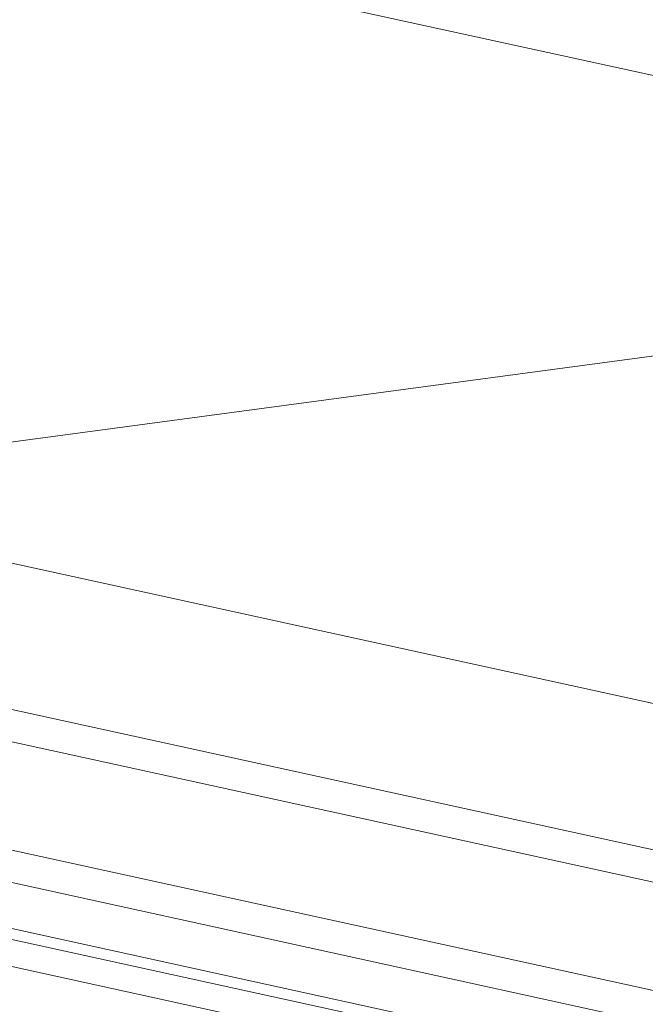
# Model space of a CAD drawing. Header units: metres. Extents: x 233012 to 233264, y 553571 to 554014.
# Tile 99 of 256: x 233192.296 to 233192.415, y 553801.147 to 553801.333. Entities that reach past the tile are written whole.
import ezdxf

# ---------------------------------------------------------------- set-up
doc = ezdxf.new("R2010")
doc.units = ezdxf.units.M
doc.layers.add('A-NL30_stijlen_dorpels-pui', color=252, linetype='Continuous', lineweight=5)
doc.layers.add('A-NL30_wandopeningen', color=252, linetype='Continuous', lineweight=5)

# ---------------------------------------------------------------- blocks, each defined once
blk = doc.blocks.new('NLRS_31_WI_CWP_aluminium raam_gen_mie - AWS 65 BS kiep-2839039-01_Situatie')
at = {"layer": 'A-NL30_wandopeningen'}
for p, q in [((-0.252000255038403, 0.05900039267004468), (5.677342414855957e-10, 0.1507209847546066)), ((0.1920001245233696, 0.05900039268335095), (-0.1920001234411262, 0.05900039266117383)), ((0.2064999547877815, 0.0320003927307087), (-0.2064001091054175, 0.03200039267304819)), ((-0.2064001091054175, 0.02600039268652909), (0.2064999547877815, 0.02600039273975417)), ((0.2064999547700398, 0.006000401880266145), (-0.2064001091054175, 0.00600040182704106)), ((-0.2064001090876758, 4.019070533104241e-07), (0.2064999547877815, 4.01964713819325e-07)), ((-0.1994001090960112, -0.008499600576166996), (0.1994001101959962, -0.008499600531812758)), ((-0.2064998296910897, -0.01049987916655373), (0.2064998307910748, -0.01049987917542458)), ((-0.2064998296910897, -0.01549987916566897), (0.2064998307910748, -0.01549987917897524))]:
    blk.add_line(p, q, dxfattribs=at)
blk = doc.blocks.new('Rectangular Mullion - NLRS_31_CWM_vliesgevelprofiel bxh 50x200_gen_mie-2811612-01_Situatie')
at = {"layer": 'A-NL30_stijlen_dorpels-pui'}
blk.add_line((233203.5120001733, 553833.2842859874), (233203.3944276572, 553832.7469995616), dxfattribs=at)

msp = doc.modelspace()

# ---------------------------------------------------------------- block references
at = {"layer": 'A-NL30_stijlen_dorpels-pui', "rotation": 270.0000000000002}
msp.add_blockref('Rectangular Mullion - NLRS_31_CWM_vliesgevelprofiel bxh 50x200_gen_mie-2811612-01_Situatie', (-320640.5145725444, 787004.7570395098), dxfattribs=at)
at = {"layer": 'A-NL30_wandopeningen', "rotation": 347.6567290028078}
msp.add_blockref('NLRS_31_WI_CWP_aluminium raam_gen_mie - AWS 65 BS kiep-2839039-01_Situatie', (233192.4636607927, 553801.1328708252), dxfattribs=at)

doc.saveas('drawing.dxf')
